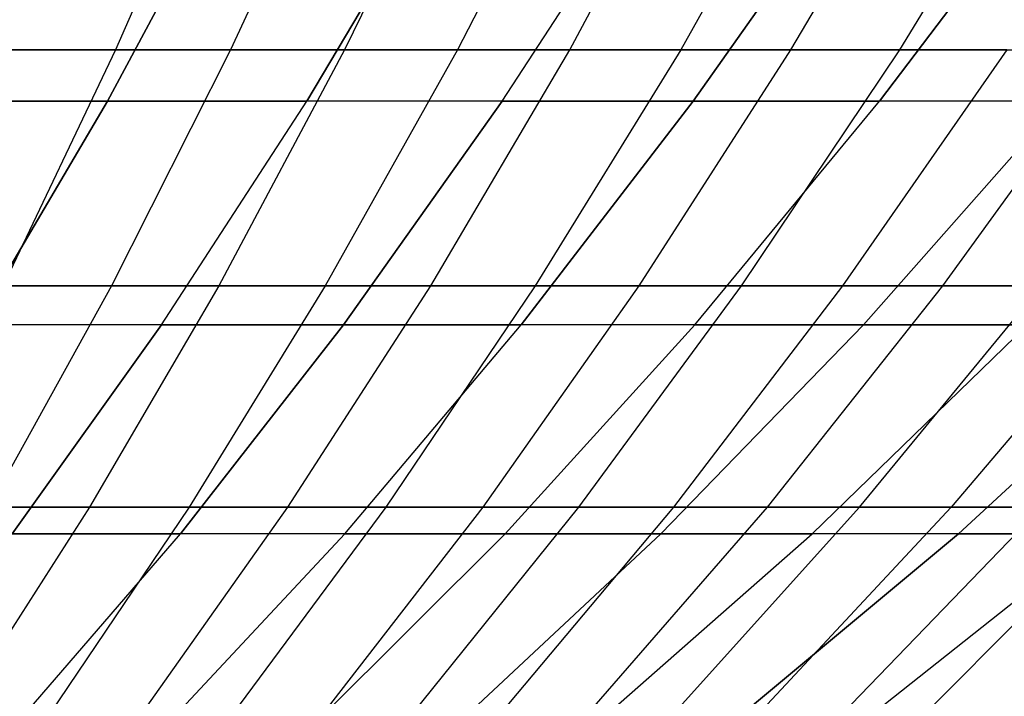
# Model space of a CAD drawing. Extents: x -125 to 125, y -143 to 0.
# Tile 88 of 241: x 11.09 to 17.08, y -135.35 to -131.23. Entities that reach past the tile are written whole.
import ezdxf

# ---------------------------------------------------------------- set-up
doc = ezdxf.new("R2010")
doc.units = 0
doc.header["$LTSCALE"] = 25.4
doc.layers.get('0').update_dxf_attribs({"linetype": 'CONTINUOUS'})

# ---------------------------------------------------------------- blocks, each defined once
blk = doc.blocks.new('NL2500026672_STL')
at = {"color": 0}
for p, q in [((12.3365, -129.8962, -35.1707), (11.6739, -131.4158, -33.2817)), ((12.3365, -129.8962, -35.1707), (11.6739, -131.4158, -33.2817)), ((13.0753, -129.8962, 34.9028), (12.373, -131.4158, 33.0282)), ((13.0753, -129.8962, 34.9028), (12.373, -131.4158, 33.0282)), ((13.8082, -129.8962, -34.6194), (13.0666, -131.4158, -32.76)), ((13.8082, -129.8962, -34.6194), (13.0666, -131.4158, -32.76)), ((14.535, -129.8962, 34.3206), (13.7543, -131.4158, 32.4772)), ((14.535, -129.8962, 34.3206), (13.7543, -131.4158, 32.4772)), ((14.436, -131.4158, -32.18), (15.2554, -129.8962, -34.0065)), ((14.436, -131.4158, -32.18), (15.2554, -129.8962, -34.0065)), ((15.9689, -129.8962, 33.6773), (15.1112, -131.4158, 31.8685)), ((15.9689, -129.8962, 33.6773), (15.1112, -131.4158, 31.8685)), ((16.6754, -129.8962, -33.3332), (15.7798, -131.4158, -31.5428)), ((16.6754, -129.8962, -33.3332), (15.7798, -131.4158, -31.5428)), ((17.3745, -129.8962, 32.9742), (16.4413, -131.4158, 31.2031)), ((17.3745, -129.8962, 32.9742), (16.4413, -131.4158, 31.2031)), ((11.6243, -131.7288, 28.0635), (12.4021, -130.2826, 29.9414)), ((11.6243, -131.7288, 28.0635), (12.4021, -130.2826, 29.9414)), ((12.4021, -130.2826, -29.9414), (11.6243, -131.7288, -28.0635)), ((12.4021, -130.2826, -29.9414), (11.6243, -131.7288, -28.0635)), ((12.8373, -131.7288, 27.5297), (13.6964, -130.2826, 29.3719)), ((12.8373, -131.7288, 27.5297), (13.6964, -130.2826, 29.3719)), ((13.6964, -130.2826, -29.3719), (12.8373, -131.7288, -27.5297)), ((13.6964, -130.2826, -29.3719), (12.8373, -131.7288, -27.5297)), ((14.0259, -131.7288, 26.9436), (14.9645, -130.2826, 28.7465)), ((14.0259, -131.7288, 26.9436), (14.9645, -130.2826, 28.7465)), ((14.0259, -131.7288, -26.9436), (14.9645, -130.2826, -28.7465)), ((14.0259, -131.7288, -26.9436), (14.9645, -130.2826, -28.7465)), ((15.1879, -131.7288, 26.3061), (16.2042, -130.2826, 28.0664)), ((15.1879, -131.7288, 26.3061), (16.2042, -130.2826, 28.0664)), ((16.2042, -130.2826, -28.0664), (15.1879, -131.7288, -26.3061)), ((16.2042, -130.2826, -28.0664), (15.1879, -131.7288, -26.3061)), ((16.3209, -131.7288, 25.6186), (17.413, -130.2826, 27.3329)), ((16.3209, -131.7288, 25.6186), (17.413, -130.2826, 27.3329)), ((17.413, -130.2826, -27.3329), (16.3209, -131.7288, -25.6186)), ((17.413, -130.2826, -27.3329), (16.3209, -131.7288, -25.6186)), ((11.6739, -131.4158, -33.2817), (10.2605, -131.4158, -33.7443)), ((11.6739, -131.4158, -33.2817), (10.2605, -131.4158, -33.7443)), ((10.9696, -131.4158, 33.5204), (12.373, -131.4158, 33.0282)), ((10.9696, -131.4158, 33.5204), (12.373, -131.4158, 33.0282)), ((11.6739, -131.4158, -33.2817), (10.9908, -132.8503, -31.3343)), ((11.6739, -131.4158, -33.2817), (10.9908, -132.8503, -31.3343)), ((12.373, -131.4158, 33.0282), (11.649, -132.8503, 31.0956)), ((12.373, -131.4158, 33.0282), (11.649, -132.8503, 31.0956)), ((13.0666, -131.4158, -32.76), (11.6739, -131.4158, -33.2817)), ((13.0666, -131.4158, -32.76), (11.6739, -131.4158, -33.2817)), ((13.0666, -131.4158, -32.76), (12.302, -132.8503, -30.8431)), ((13.0666, -131.4158, -32.76), (12.302, -132.8503, -30.8431)), ((12.373, -131.4158, 33.0282), (13.7543, -131.4158, 32.4772)), ((12.373, -131.4158, 33.0282), (13.7543, -131.4158, 32.4772)), ((13.7543, -131.4158, 32.4772), (12.9495, -132.8503, 30.5769)), ((13.7543, -131.4158, 32.4772), (12.9495, -132.8503, 30.5769)), ((14.436, -131.4158, -32.18), (13.0666, -131.4158, -32.76)), ((14.436, -131.4158, -32.18), (13.0666, -131.4158, -32.76)), ((13.5913, -132.8503, -30.2971), (14.436, -131.4158, -32.18)), ((13.5913, -132.8503, -30.2971), (14.436, -131.4158, -32.18)), ((13.7543, -131.4158, 32.4772), (15.1112, -131.4158, 31.8685)), ((13.7543, -131.4158, 32.4772), (15.1112, -131.4158, 31.8685)), ((15.1112, -131.4158, 31.8685), (14.227, -132.8503, 30.0038)), ((15.1112, -131.4158, 31.8685), (14.227, -132.8503, 30.0038)), ((15.7798, -131.4158, -31.5428), (14.436, -131.4158, -32.18)), ((15.7798, -131.4158, -31.5428), (14.436, -131.4158, -32.18)), ((15.7798, -131.4158, -31.5428), (14.8565, -132.8503, -29.6972)), ((15.7798, -131.4158, -31.5428), (14.8565, -132.8503, -29.6972)), ((15.1112, -131.4158, 31.8685), (16.4413, -131.4158, 31.2031)), ((15.1112, -131.4158, 31.8685), (16.4413, -131.4158, 31.2031)), ((16.4413, -131.4158, 31.2031), (15.4793, -132.8503, 29.3774)), ((16.4413, -131.4158, 31.2031), (15.4793, -132.8503, 29.3774)), ((17.0955, -131.4158, -30.8496), (15.7798, -131.4158, -31.5428)), ((17.0955, -131.4158, -30.8496), (15.7798, -131.4158, -31.5428)), ((17.0955, -131.4158, -30.8496), (16.0952, -132.8503, -29.0445)), ((17.0955, -131.4158, -30.8496), (16.0952, -132.8503, -29.0445)), ((16.4413, -131.4158, 31.2031), (17.7421, -131.4158, 30.4823)), ((16.4413, -131.4158, 31.2031), (17.7421, -131.4158, 30.4823)), ((17.7421, -131.4158, 30.4823), (16.7039, -132.8503, 28.6987)), ((17.7421, -131.4158, 30.4823), (16.7039, -132.8503, 28.6987)), ((11.6243, -131.7288, 28.0635), (10.3891, -131.7288, 28.5438)), ((11.6243, -131.7288, 28.0635), (10.3891, -131.7288, 28.5438)), ((10.3891, -131.7288, -28.5438), (11.6243, -131.7288, -28.0635)), ((10.3891, -131.7288, -28.5438), (11.6243, -131.7288, -28.0635)), ((10.8237, -133.0879, 26.1308), (11.6243, -131.7288, 28.0635)), ((10.8237, -133.0879, 26.1308), (11.6243, -131.7288, 28.0635)), ((11.6243, -131.7288, -28.0635), (10.8237, -133.0879, -26.1308)), ((11.6243, -131.7288, -28.0635), (10.8237, -133.0879, -26.1308)), ((12.8373, -131.7288, 27.5297), (11.6243, -131.7288, 28.0635)), ((12.8373, -131.7288, 27.5297), (11.6243, -131.7288, 28.0635)), ((11.6243, -131.7288, -28.0635), (12.8373, -131.7288, -27.5297)), ((11.6243, -131.7288, -28.0635), (12.8373, -131.7288, -27.5297)), ((11.9532, -133.0879, 25.6338), (12.8373, -131.7288, 27.5297)), ((11.9532, -133.0879, 25.6338), (12.8373, -131.7288, 27.5297)), ((11.9532, -133.0879, -25.6338), (12.8373, -131.7288, -27.5297)), ((11.9532, -133.0879, -25.6338), (12.8373, -131.7288, -27.5297)), ((14.0259, -131.7288, 26.9436), (12.8373, -131.7288, 27.5297)), ((14.0259, -131.7288, 26.9436), (12.8373, -131.7288, 27.5297)), ((14.0259, -131.7288, -26.9436), (12.8373, -131.7288, -27.5297)), ((14.0259, -131.7288, -26.9436), (12.8373, -131.7288, -27.5297)), ((13.06, -133.0879, 25.088), (14.0259, -131.7288, 26.9436)), ((13.06, -133.0879, 25.088), (14.0259, -131.7288, 26.9436)), ((14.0259, -131.7288, -26.9436), (13.06, -133.0879, -25.088)), ((14.0259, -131.7288, -26.9436), (13.06, -133.0879, -25.088)), ((15.1879, -131.7288, 26.3061), (14.0259, -131.7288, 26.9436)), ((15.1879, -131.7288, 26.3061), (14.0259, -131.7288, 26.9436)), ((14.0259, -131.7288, -26.9436), (15.1879, -131.7288, -26.3061)), ((14.0259, -131.7288, -26.9436), (15.1879, -131.7288, -26.3061)), ((14.1419, -133.0879, 24.4944), (15.1879, -131.7288, 26.3061)), ((14.1419, -133.0879, 24.4944), (15.1879, -131.7288, 26.3061)), ((15.1879, -131.7288, -26.3061), (14.1419, -133.0879, -24.4944)), ((15.1879, -131.7288, -26.3061), (14.1419, -133.0879, -24.4944)), ((16.3209, -131.7288, 25.6186), (15.1879, -131.7288, 26.3061)), ((16.3209, -131.7288, 25.6186), (15.1879, -131.7288, 26.3061)), ((15.1879, -131.7288, -26.3061), (16.3209, -131.7288, -25.6186)), ((15.1879, -131.7288, -26.3061), (16.3209, -131.7288, -25.6186)), ((15.1968, -133.0879, 23.8543), (16.3209, -131.7288, 25.6186)), ((15.1968, -133.0879, 23.8543), (16.3209, -131.7288, 25.6186)), ((15.1968, -133.0879, -23.8543), (16.3209, -131.7288, -25.6186)), ((15.1968, -133.0879, -23.8543), (16.3209, -131.7288, -25.6186)), ((16.2229, -133.0879, 23.1687), (17.4228, -131.7288, 24.8823)), ((16.2229, -133.0879, 23.1687), (17.4228, -131.7288, 24.8823)), ((17.4228, -131.7288, -24.8823), (16.2229, -133.0879, -23.1687)), ((17.4228, -131.7288, -24.8823), (16.2229, -133.0879, -23.1687)), ((17.4228, -131.7288, 24.8823), (16.3209, -131.7288, 25.6186)), ((17.4228, -131.7288, 24.8823), (16.3209, -131.7288, 25.6186)), ((17.4228, -131.7288, -24.8823), (16.3209, -131.7288, -25.6186)), ((17.4228, -131.7288, -24.8823), (16.3209, -131.7288, -25.6186)), ((10.3278, -132.8503, 31.5591), (11.649, -132.8503, 31.0956)), ((10.3278, -132.8503, 31.5591), (11.649, -132.8503, 31.0956)), ((11.649, -132.8503, 31.0956), (10.9046, -134.1971, 29.1085)), ((11.649, -132.8503, 31.0956), (10.9046, -134.1971, 29.1085)), ((12.302, -132.8503, -30.8431), (10.9908, -132.8503, -31.3343)), ((12.302, -132.8503, -30.8431), (10.9908, -132.8503, -31.3343)), ((12.302, -132.8503, -30.8431), (11.5159, -134.1971, -28.8721)), ((12.302, -132.8503, -30.8431), (11.5159, -134.1971, -28.8721)), ((11.649, -132.8503, 31.0956), (12.9495, -132.8503, 30.5769)), ((11.649, -132.8503, 31.0956), (12.9495, -132.8503, 30.5769)), ((12.9495, -132.8503, 30.5769), (12.122, -134.1971, 28.6229)), ((12.9495, -132.8503, 30.5769), (12.122, -134.1971, 28.6229)), ((13.5913, -132.8503, -30.2971), (12.302, -132.8503, -30.8431)), ((13.5913, -132.8503, -30.2971), (12.302, -132.8503, -30.8431)), ((12.7228, -134.1971, -28.361), (13.5913, -132.8503, -30.2971)), ((12.7228, -134.1971, -28.361), (13.5913, -132.8503, -30.2971)), ((12.9495, -132.8503, 30.5769), (14.227, -132.8503, 30.0038)), ((12.9495, -132.8503, 30.5769), (14.227, -132.8503, 30.0038)), ((14.227, -132.8503, 30.0038), (13.3179, -134.1971, 28.0864)), ((14.227, -132.8503, 30.0038), (13.3179, -134.1971, 28.0864)), ((14.8565, -132.8503, -29.6972), (13.5913, -132.8503, -30.2971)), ((14.8565, -132.8503, -29.6972), (13.5913, -132.8503, -30.2971)), ((14.8565, -132.8503, -29.6972), (13.9071, -134.1971, -27.7994)), ((14.8565, -132.8503, -29.6972), (13.9071, -134.1971, -27.7994)), ((14.227, -132.8503, 30.0038), (15.4793, -132.8503, 29.3774)), ((14.227, -132.8503, 30.0038), (15.4793, -132.8503, 29.3774)), ((15.4793, -132.8503, 29.3774), (14.4901, -134.1971, 27.5)), ((15.4793, -132.8503, 29.3774), (14.4901, -134.1971, 27.5)), ((16.0952, -132.8503, -29.0445), (14.8565, -132.8503, -29.6972)), ((16.0952, -132.8503, -29.0445), (14.8565, -132.8503, -29.6972)), ((16.0952, -132.8503, -29.0445), (15.0666, -134.1971, -27.1884)), ((16.0952, -132.8503, -29.0445), (15.0666, -134.1971, -27.1884)), ((15.4793, -132.8503, 29.3774), (16.7039, -132.8503, 28.6987)), ((15.4793, -132.8503, 29.3774), (16.7039, -132.8503, 28.6987)), ((16.7039, -132.8503, 28.6987), (15.6365, -134.1971, 26.8647)), ((16.7039, -132.8503, 28.6987), (15.6365, -134.1971, 26.8647)), ((17.3053, -132.8503, -28.3402), (16.0952, -132.8503, -29.0445)), ((17.3053, -132.8503, -28.3402), (16.0952, -132.8503, -29.0445)), ((16.1994, -134.1971, -26.5291), (17.3053, -132.8503, -28.3402)), ((16.1994, -134.1971, -26.5291), (17.3053, -132.8503, -28.3402)), ((16.7039, -132.8503, 28.6987), (17.8989, -132.8503, 27.969)), ((16.7039, -132.8503, 28.6987), (17.8989, -132.8503, 27.969)), ((17.8989, -132.8503, 27.969), (16.7551, -134.1971, 26.1817)), ((17.8989, -132.8503, 27.969), (16.7551, -134.1971, 26.1817)), ((11.9532, -133.0879, 25.6338), (10.8237, -133.0879, 26.1308)), ((11.9532, -133.0879, 25.6338), (10.8237, -133.0879, 26.1308)), ((11.9532, -133.0879, -25.6338), (10.8237, -133.0879, -26.1308)), ((11.9532, -133.0879, -25.6338), (10.8237, -133.0879, -26.1308)), ((11.0456, -134.3573, 23.6875), (11.9532, -133.0879, 25.6338)), ((11.0456, -134.3573, 23.6875), (11.9532, -133.0879, 25.6338)), ((11.9532, -133.0879, -25.6338), (11.0456, -134.3573, -23.6875)), ((11.9532, -133.0879, -25.6338), (11.0456, -134.3573, -23.6875)), ((13.06, -133.0879, 25.088), (11.9532, -133.0879, 25.6338)), ((13.06, -133.0879, 25.088), (11.9532, -133.0879, 25.6338)), ((11.9532, -133.0879, -25.6338), (13.06, -133.0879, -25.088)), ((11.9532, -133.0879, -25.6338), (13.06, -133.0879, -25.088)), ((12.0684, -134.3573, 23.1831), (13.06, -133.0879, 25.088)), ((12.0684, -134.3573, 23.1831), (13.06, -133.0879, 25.088)), ((13.06, -133.0879, -25.088), (12.0684, -134.3573, -23.1831)), ((13.06, -133.0879, -25.088), (12.0684, -134.3573, -23.1831)), ((14.1419, -133.0879, 24.4944), (13.06, -133.0879, 25.088)), ((14.1419, -133.0879, 24.4944), (13.06, -133.0879, 25.088)), ((13.06, -133.0879, -25.088), (14.1419, -133.0879, -24.4944)), ((13.06, -133.0879, -25.088), (14.1419, -133.0879, -24.4944)), ((13.0681, -134.3573, 22.6346), (14.1419, -133.0879, 24.4944)), ((13.0681, -134.3573, 22.6346), (14.1419, -133.0879, 24.4944)), ((13.0681, -134.3573, -22.6346), (14.1419, -133.0879, -24.4944)), ((13.0681, -134.3573, -22.6346), (14.1419, -133.0879, -24.4944)), ((14.043, -134.3573, 22.0431), (15.1968, -133.0879, 23.8543)), ((14.043, -134.3573, 22.0431), (15.1968, -133.0879, 23.8543)), ((15.1968, -133.0879, -23.8543), (14.043, -134.3573, -22.0431)), ((15.1968, -133.0879, -23.8543), (14.043, -134.3573, -22.0431)), ((15.1968, -133.0879, 23.8543), (14.1419, -133.0879, 24.4944)), ((15.1968, -133.0879, 23.8543), (14.1419, -133.0879, 24.4944)), ((15.1968, -133.0879, -23.8543), (14.1419, -133.0879, -24.4944)), ((15.1968, -133.0879, -23.8543), (14.1419, -133.0879, -24.4944)), ((14.9911, -134.3573, 21.4095), (16.2229, -133.0879, 23.1687)), ((14.9911, -134.3573, 21.4095), (16.2229, -133.0879, 23.1687)), ((16.2229, -133.0879, -23.1687), (14.9911, -134.3573, -21.4095)), ((16.2229, -133.0879, -23.1687), (14.9911, -134.3573, -21.4095)), ((16.2229, -133.0879, 23.1687), (15.1968, -133.0879, 23.8543)), ((16.2229, -133.0879, 23.1687), (15.1968, -133.0879, 23.8543)), ((15.1968, -133.0879, -23.8543), (16.2229, -133.0879, -23.1687)), ((15.1968, -133.0879, -23.8543), (16.2229, -133.0879, -23.1687)), ((15.9107, -134.3573, 20.7353), (17.2181, -133.0879, 22.439)), ((15.9107, -134.3573, 20.7353), (17.2181, -133.0879, 22.439)), ((17.2181, -133.0879, -22.439), (15.9107, -134.3573, -20.7353)), ((17.2181, -133.0879, -22.439), (15.9107, -134.3573, -20.7353)), ((17.2181, -133.0879, 22.439), (16.2229, -133.0879, 23.1687)), ((17.2181, -133.0879, 22.439), (16.2229, -133.0879, 23.1687)), ((16.2229, -133.0879, -23.1687), (17.2181, -133.0879, -22.439)), ((16.2229, -133.0879, -23.1687), (17.2181, -133.0879, -22.439)), ((16.8, -134.3573, 20.0215), (18.1804, -133.0879, 21.6666)), ((16.8, -134.3573, 20.0215), (18.1804, -133.0879, 21.6666)), ((16.8, -134.3573, -20.0215), (18.1804, -133.0879, -21.6666)), ((16.8, -134.3573, -20.0215), (18.1804, -133.0879, -21.6666)), ((11.5159, -134.1971, -28.8721), (10.2885, -134.1971, -29.3319)), ((11.5159, -134.1971, -28.8721), (10.2885, -134.1971, -29.3319)), ((11.5159, -134.1971, -28.8721), (10.7095, -135.4539, -26.8505)), ((11.5159, -134.1971, -28.8721), (10.7095, -135.4539, -26.8505)), ((10.9046, -134.1971, 29.1085), (12.122, -134.1971, 28.6229)), ((10.9046, -134.1971, 29.1085), (12.122, -134.1971, 28.6229)), ((12.122, -134.1971, 28.6229), (11.2732, -135.4539, 26.6187)), ((12.122, -134.1971, 28.6229), (11.2732, -135.4539, 26.6187)), ((12.7228, -134.1971, -28.361), (11.5159, -134.1971, -28.8721)), ((12.7228, -134.1971, -28.361), (11.5159, -134.1971, -28.8721)), ((11.8319, -135.4539, -26.3751), (12.7228, -134.1971, -28.361)), ((11.8319, -135.4539, -26.3751), (12.7228, -134.1971, -28.361)), ((12.122, -134.1971, 28.6229), (13.3179, -134.1971, 28.0864)), ((12.122, -134.1971, 28.6229), (13.3179, -134.1971, 28.0864)), ((13.3179, -134.1971, 28.0864), (12.3854, -135.4539, 26.1198)), ((13.3179, -134.1971, 28.0864), (12.3854, -135.4539, 26.1198)), ((13.9071, -134.1971, -27.7994), (12.7228, -134.1971, -28.361)), ((13.9071, -134.1971, -27.7994), (12.7228, -134.1971, -28.361)), ((13.9071, -134.1971, -27.7994), (12.9333, -135.4539, -25.8529)), ((13.9071, -134.1971, -27.7994), (12.9333, -135.4539, -25.8529)), ((13.3179, -134.1971, 28.0864), (14.4901, -134.1971, 27.5)), ((13.3179, -134.1971, 28.0864), (14.4901, -134.1971, 27.5)), ((14.4901, -134.1971, 27.5), (13.4755, -135.4539, 25.5745)), ((14.4901, -134.1971, 27.5), (13.4755, -135.4539, 25.5745)), ((15.0666, -134.1971, -27.1884), (13.9071, -134.1971, -27.7994)), ((15.0666, -134.1971, -27.1884), (13.9071, -134.1971, -27.7994)), ((15.0666, -134.1971, -27.1884), (14.0117, -135.4539, -25.2847)), ((15.0666, -134.1971, -27.1884), (14.0117, -135.4539, -25.2847)), ((14.4901, -134.1971, 27.5), (15.6365, -134.1971, 26.8647)), ((14.4901, -134.1971, 27.5), (15.6365, -134.1971, 26.8647)), ((15.6365, -134.1971, 26.8647), (14.5416, -135.4539, 24.9837)), ((15.6365, -134.1971, 26.8647), (14.5416, -135.4539, 24.9837)), ((15.0651, -135.4539, -24.6715), (16.1994, -134.1971, -26.5291)), ((15.0651, -135.4539, -24.6715), (16.1994, -134.1971, -26.5291)), ((16.1994, -134.1971, -26.5291), (15.0666, -134.1971, -27.1884)), ((16.1994, -134.1971, -26.5291), (15.0666, -134.1971, -27.1884)), ((16.7551, -134.1971, 26.1817), (15.5819, -135.4539, 24.3484)), ((16.7551, -134.1971, 26.1817), (15.5819, -135.4539, 24.3484)), ((15.6365, -134.1971, 26.8647), (16.7551, -134.1971, 26.1817)), ((15.6365, -134.1971, 26.8647), (16.7551, -134.1971, 26.1817)), ((17.3034, -134.1971, -25.8226), (16.0918, -135.4539, -24.0145)), ((17.3034, -134.1971, -25.8226), (16.0918, -135.4539, -24.0145)), ((17.3034, -134.1971, -25.8226), (16.1994, -134.1971, -26.5291)), ((17.3034, -134.1971, -25.8226), (16.1994, -134.1971, -26.5291)), ((17.844, -134.1971, 25.4521), (16.5945, -135.4539, 23.6699)), ((17.844, -134.1971, 25.4521), (16.5945, -135.4539, 23.6699)), ((16.7551, -134.1971, 26.1817), (17.844, -134.1971, 25.4521)), ((16.7551, -134.1971, 26.1817), (17.844, -134.1971, 25.4521)), ((12.0684, -134.3573, 23.1831), (11.0456, -134.3573, 23.6875)), ((12.0684, -134.3573, 23.1831), (11.0456, -134.3573, 23.6875)), ((11.0456, -134.3573, -23.6875), (12.0684, -134.3573, -23.1831)), ((11.0456, -134.3573, -23.6875), (12.0684, -134.3573, -23.1831)), ((11.0529, -135.5347, 21.2323), (12.0684, -134.3573, 23.1831)), ((11.0529, -135.5347, 21.2323), (12.0684, -134.3573, 23.1831)), ((11.0529, -135.5347, -21.2323), (12.0684, -134.3573, -23.1831)), ((11.0529, -135.5347, -21.2323), (12.0684, -134.3573, -23.1831)), ((11.9685, -135.5347, 20.73), (13.0681, -134.3573, 22.6346)), ((11.9685, -135.5347, 20.73), (13.0681, -134.3573, 22.6346)), ((13.0681, -134.3573, -22.6346), (11.9685, -135.5347, -20.73)), ((13.0681, -134.3573, -22.6346), (11.9685, -135.5347, -20.73)), ((13.0681, -134.3573, 22.6346), (12.0684, -134.3573, 23.1831)), ((13.0681, -134.3573, 22.6346), (12.0684, -134.3573, 23.1831)), ((13.0681, -134.3573, -22.6346), (12.0684, -134.3573, -23.1831)), ((13.0681, -134.3573, -22.6346), (12.0684, -134.3573, -23.1831)), ((12.8613, -135.5347, 20.1882), (14.043, -134.3573, 22.0431)), ((12.8613, -135.5347, 20.1882), (14.043, -134.3573, 22.0431)), ((14.043, -134.3573, -22.0431), (12.8613, -135.5347, -20.1882)), ((14.043, -134.3573, -22.0431), (12.8613, -135.5347, -20.1882)), ((14.043, -134.3573, 22.0431), (13.0681, -134.3573, 22.6346)), ((14.043, -134.3573, 22.0431), (13.0681, -134.3573, 22.6346)), ((13.0681, -134.3573, -22.6346), (14.043, -134.3573, -22.0431)), ((13.0681, -134.3573, -22.6346), (14.043, -134.3573, -22.0431)), ((13.7297, -135.5347, 19.608), (14.9911, -134.3573, 21.4095)), ((13.7297, -135.5347, 19.608), (14.9911, -134.3573, 21.4095)), ((14.9911, -134.3573, -21.4095), (13.7297, -135.5347, -19.608)), ((14.9911, -134.3573, -21.4095), (13.7297, -135.5347, -19.608)), ((14.9911, -134.3573, 21.4095), (14.043, -134.3573, 22.0431)), ((14.9911, -134.3573, 21.4095), (14.043, -134.3573, 22.0431)), ((14.043, -134.3573, -22.0431), (14.9911, -134.3573, -21.4095)), ((14.043, -134.3573, -22.0431), (14.9911, -134.3573, -21.4095)), ((14.5719, -135.5347, 18.9905), (15.9107, -134.3573, 20.7353)), ((14.5719, -135.5347, 18.9905), (15.9107, -134.3573, 20.7353)), ((14.5719, -135.5347, -18.9905), (15.9107, -134.3573, -20.7353)), ((14.5719, -135.5347, -18.9905), (15.9107, -134.3573, -20.7353)), ((15.9107, -134.3573, 20.7353), (14.9911, -134.3573, 21.4095)), ((15.9107, -134.3573, 20.7353), (14.9911, -134.3573, 21.4095)), ((14.9911, -134.3573, -21.4095), (15.9107, -134.3573, -20.7353)), ((14.9911, -134.3573, -21.4095), (15.9107, -134.3573, -20.7353)), ((16.8, -134.3573, -20.0215), (15.3864, -135.5347, -18.3368)), ((15.3864, -135.5347, 18.3368), (16.8, -134.3573, 20.0215)), ((15.3864, -135.5347, 18.3368), (16.8, -134.3573, 20.0215)), ((16.8, -134.3573, -20.0215), (15.3864, -135.5347, -18.3368)), ((16.8, -134.3573, 20.0215), (15.9107, -134.3573, 20.7353)), ((16.8, -134.3573, 20.0215), (15.9107, -134.3573, 20.7353)), ((16.8, -134.3573, -20.0215), (15.9107, -134.3573, -20.7353)), ((16.8, -134.3573, -20.0215), (15.9107, -134.3573, -20.7353)), ((16.1716, -135.5347, -17.6482), (17.6574, -134.3573, -19.2696)), ((16.1716, -135.5347, -17.6482), (17.6574, -134.3573, -19.2696)), ((16.1716, -135.5347, 17.6482), (17.6574, -134.3573, 19.2696)), ((16.1716, -135.5347, 17.6482), (17.6574, -134.3573, 19.2696)), ((16.8, -134.3573, -20.0215), (17.6574, -134.3573, -19.2696)), ((17.6574, -134.3573, 19.2696), (16.8, -134.3573, 20.0215)), ((17.6574, -134.3573, 19.2696), (16.8, -134.3573, 20.0215)), ((16.8, -134.3573, -20.0215), (17.6574, -134.3573, -19.2696))]:
    blk.add_line(p, q, dxfattribs=at)

msp = doc.modelspace()

# ---------------------------------------------------------------- block references
at = {"color": 253}
msp.add_blockref('NL2500026672_STL', (0, 0), dxfattribs=at)

doc.saveas('drawing.dxf')
